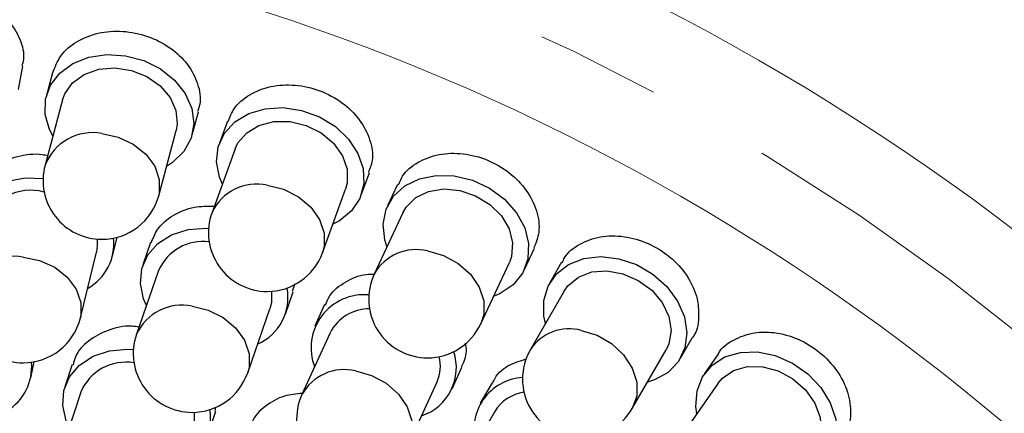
# Model space of a CAD drawing. Header units: millimetres. Extents: x -201 to 202, y 143 to 428.
# Tile 25 of 33: x 100 to 113, y 346 to 351. Entities that reach past the tile are written whole.
import ezdxf

# ---------------------------------------------------------------- set-up
doc = ezdxf.new("R2010")
doc.units = ezdxf.units.MM
doc.header["$LTSCALE"] = 0.25
doc.linetypes.add('CENTER', pattern=[50.8, 31.75, -6.35, 6.35, -6.35])
for name, color, linetype, lineweight in [('BASE', 7, 'Continuous', 20), ('CENTER', 1, 'CENTER', 9), ('DIMENSION', 6, 'Continuous', 9)]:
    doc.layers.add(name, color=color, linetype=linetype, lineweight=lineweight)
doc.layers.add('PCB ASSY', color=7, linetype='Continuous')
doc.styles.add('VS Standard', font='msgothic.ttc', dxfattribs={"height": 3})
doc.dimstyles.new('VS Standard x0.5', dxfattribs={"dimtxt": 3, "dimasz": 3, "dimexe": 0.5, "dimexo": 0.8, "dimgap": 0.5, "dimtad": 3, "dimlfac": 2, "dimrnd": 0.0001, "dimzin": 9, "dimdsep": 46, "dimtxsty": 'VS Standard', "dimcen": 0, "dimaunit": 1, "dimadec": 0, "dimazin": 2, "dimtfac": 1, "dimtmove": 0, "dimatfit": 3, "dimfxl": 1, "dimtolj": 1, "dimtzin": 0, "dimarcsym": 0})

# ---------------------------------------------------------------- blocks, each defined once
blk = doc.blocks.new('*D310')
at = {"layer": 'Defpoints', "color": 0}
for p in [(94.818, 358.128), (120.366, 339.128), (119.5, 338.628), (121.825, 292.192), (94.818, 290.628)]:
    blk.add_point(p, dxfattribs=at)
at = {"layer": 'DIMENSION', "color": 0, "lineweight": -2}
for p, q in [((121.058, 339.528), (131.637, 345.636)), ((94.818, 289.828), (94.818, 281.862))]:
    blk.add_line(p, q, dxfattribs=at)
blk.add_arc((94.818, 324.378), 42.015, 274.0919, 25.9081, dxfattribs=at)
at = {"layer": 'DIMENSION', "color": 0}
for points in [[(133.052, 342.97), (132.169, 342.501), (131.204, 345.386)], [(97.798, 282.969), (97.834, 281.97), (94.818, 282.362)]]:
    blk.add_solid(points, dxfattribs=at)
at = {"layer": 'DIMENSION', "color": 0, "insert": (129.426, 304.397), "char_height": 3, "attachment_point": 5, "rotation": 60, "style": 'VS Standard'}
blk.add_mtext('\\A1;120%%d', dxfattribs=at)

msp = doc.modelspace()

# ---------------------------------------------------------------- linework, layer by layer
at = {"layer": 'BASE'}
for radius in [30, 28]:
    msp.add_circle((94.8179, 324.3778), radius, dxfattribs=at)
at = {"layer": 'CENTER'}
msp.add_circle((94.8179, 324.3778), 29, dxfattribs=at)
at = {"layer": 'PCB ASSY'}
for p, q in [((100.3134, 350.0281), (100.3657, 350.3249)), ((100.7465, 350.2404), (100.6686, 349.9494)), ((100.8738, 349.8945), (100.6509, 349.0619)), ((102.5281, 349.4515), (102.606, 349.7426)), ((102.978, 349.6254), (102.875, 349.3422)), ((102.0999, 348.6739), (102.3228, 349.5065)), ((103.0747, 349.2695), (102.7801, 348.4595)), ((104.684, 348.6841), (104.7871, 348.9673)), ((104.1897, 347.9468), (104.4843, 348.7568)), ((105.1475, 348.8181), (105.0201, 348.545)), ((105.2127, 348.4552), (104.8486, 347.674)), ((101.5115, 347.9048), (101.5693, 348.1434)), ((101.9967, 348.0756), (101.8983, 347.7913)), ((106.7649, 347.7317), (106.8922, 348.0048)), ((101.1019, 347.1172), (101.305, 347.9548)), ((106.2082, 347.0403), (106.5723, 347.8215)), ((107.2383, 347.8248), (107.0876, 347.5638)), ((102.0991, 347.7218), (101.8174, 346.9072)), ((103.8345, 347.5517), (103.8032, 347.4505)), ((103.7175, 347.162), (103.8159, 347.4464)), ((107.2717, 347.4576), (106.8408, 346.7111)), ((103.235, 346.4169), (103.5167, 347.2314)), ((104.2168, 347.286), (104.0918, 347.0122)), ((104.2852, 346.924), (103.9272, 346.1399)), ((108.7549, 346.6016), (108.9055, 346.8625)), ((108.14, 345.9613), (108.5708, 346.7078)), ((109.2345, 346.653), (109.0617, 346.4062)), ((100.4686, 346.352), (100.5121, 346.5569)), ((100.9964, 346.5212), (100.9037, 346.2355)), ((105.843, 346.2128), (105.968, 346.4865)), ((105.2918, 345.517), (105.6497, 346.3011)), ((106.3518, 346.2888), (106.2014, 346.0282)), ((109.2358, 346.2844), (108.7416, 345.5782)), ((101.1058, 346.1699), (100.8396, 345.3501)), ((102.8224, 345.9276), (102.8299, 345.9792)), ((102.7346, 345.6409), (102.8273, 345.9265)), ((106.3854, 345.922), (105.9546, 345.1754))]:
    msp.add_line(p, q, dxfattribs=at)
at = {"layer": 'PCB ASSY', "flags": 128}
for points in [[(100.7509, 349.4353), (100.7081, 349.5182), (100.6534, 349.7109), (100.6581, 349.903), (100.7218, 350.0824), (100.8407, 350.2377), (101.0071, 350.3594), (101.2107, 350.4396), (101.4386, 350.4733), (101.6765, 350.4585), (101.9096, 350.3961), (102.1231, 350.29), (102.3036, 350.1468), (102.4398, 349.9756), (102.5231, 349.787), (102.5484, 349.5931), (102.5139, 349.4059), (102.4219, 349.2372), (102.2781, 349.0976), (102.1998, 349.0473)], [(100.8738, 349.8945), (100.903, 349.9738), (101.0029, 350.1141), (101.151, 350.221), (101.3353, 350.2856), (101.541, 350.3029), (101.7513, 350.2713), (101.9492, 350.1935), (102.1187, 350.0758), (102.246, 349.9276), (102.3209, 349.7611), (102.3372, 349.5896), (102.3228, 349.5065)], [(102.9122, 348.8228), (102.8769, 348.9092), (102.8392, 349.1059), (102.8605, 349.2969), (102.9397, 349.47), (103.0716, 349.6144), (103.248, 349.7211), (103.4578, 349.7832), (103.6878, 349.797), (103.9235, 349.7615), (104.1503, 349.679), (104.3537, 349.5547), (104.521, 349.3963), (104.6418, 349.2139), (104.7084, 349.0188), (104.7166, 348.8234), (104.6659, 348.6399), (104.5596, 348.4799), (104.4042, 348.3534), (104.3218, 348.31)], [(103.0747, 349.2695), (103.1107, 349.346), (103.2224, 349.4771), (103.3793, 349.5707), (103.5685, 349.619), (103.7749, 349.6183), (103.9817, 349.5685), (104.172, 349.4738), (104.3306, 349.3417), (104.4445, 349.183), (104.5046, 349.0106), (104.5059, 348.8383), (104.4843, 348.7568)], [(101.3754, 349.4665), (101.584, 349.422), (101.7757, 349.3326), (101.935, 349.2055), (102.0489, 349.0511), (102.1083, 348.8819), (102.1083, 348.7115), (102.0999, 348.6739)], [(99.7352, 347.8462), (99.6905, 347.9281), (99.6312, 348.1195), (99.6313, 348.3117), (99.6908, 348.4925), (99.8058, 348.6506), (99.9693, 348.7762), (100.1709, 348.8612), (100.398, 348.9004), (100.6258, 348.8926)], [(105.0119, 348.0243), (104.9842, 348.1134), (104.9638, 348.3127), (105.0018, 348.5011), (105.0957, 348.6667), (105.2397, 348.799), (105.4247, 348.8899), (105.6391, 348.9335), (105.8694, 348.9272), (106.1012, 348.8713), (106.3199, 348.7694), (106.5117, 348.6278), (106.6646, 348.4554), (106.769, 348.2631), (106.8183, 348.063), (106.8095, 347.8676), (106.743, 347.6893), (106.6231, 347.5391), (106.4573, 347.4266), (106.3715, 347.3906)], [(103.4849, 348.8077), (103.6914, 348.7569), (103.8813, 348.6612), (104.039, 348.5284), (104.1518, 348.3693), (104.2106, 348.1967), (104.2106, 348.0246), (104.1897, 347.9468)], [(105.2127, 348.4552), (105.2552, 348.5283), (105.378, 348.6491), (105.5424, 348.7286), (105.7352, 348.7603), (105.9407, 348.7416), (106.1423, 348.674), (106.3237, 348.563), (106.4702, 348.4176), (106.5698, 348.2496), (106.6146, 348.0726), (106.6009, 347.9009), (106.5723, 347.8215)], [(101.9437, 347.2726), (101.907, 347.3583), (101.8662, 347.5545), (101.8846, 347.7457), (101.9609, 347.9201), (102.0905, 348.0666), (102.2652, 348.176), (102.474, 348.2415), (102.7037, 348.2589), (102.7368, 348.2574)], [(101.3151, 348.1203), (101.3174, 348.0383), (101.305, 347.9548)], [(100.373, 347.8912), (100.5821, 347.8485), (100.7742, 347.7608), (100.9338, 347.6353), (101.048, 347.4822), (101.1075, 347.3138), (101.1075, 347.1437), (101.1019, 347.1172)], [(105.5284, 347.9692), (105.7324, 347.9126), (105.9199, 347.8111), (106.0757, 347.6727), (106.1872, 347.5088), (106.2452, 347.3326), (106.2452, 347.1584), (106.2082, 347.0403)], [(107.0341, 347.0459), (107.0142, 347.137), (107.0113, 347.3374), (107.0655, 347.5217), (107.1735, 347.6785), (107.3285, 347.7978), (107.5207, 347.8722), (107.7381, 347.897), (107.967, 347.8706), (108.193, 347.7947), (108.402, 347.6741), (108.5807, 347.5163), (108.718, 347.3313), (108.8053, 347.1306), (108.837, 346.927), (108.8111, 346.7331), (108.7294, 346.5612), (108.5969, 346.4221), (108.4219, 346.3245), (108.3332, 346.2961)], [(107.2717, 347.4576), (107.3204, 347.5267), (107.4532, 347.6364), (107.6239, 347.7013), (107.8187, 347.716), (108.0218, 347.6794), (108.2168, 347.5945), (108.3878, 347.4682), (108.521, 347.3106), (108.6057, 347.1345), (108.6349, 346.9543), (108.6062, 346.7844), (108.5708, 346.7078)], [(103.538, 347.455), (103.537, 347.3134), (103.5167, 347.2314)], [(102.5262, 347.2654), (102.7331, 347.2157), (102.9233, 347.1212), (103.0814, 346.9894), (103.1944, 346.8311), (103.2533, 346.6592), (103.2533, 346.4874), (103.235, 346.4169)], [(107.4904, 346.9573), (107.6915, 346.8957), (107.8762, 346.7888), (108.0297, 346.6452), (108.1395, 346.4766), (108.1968, 346.2966), (108.1968, 346.1198), (108.14, 345.9613)], [(100.959, 345.7177), (100.9206, 345.8028), (100.8761, 345.9981), (100.8908, 346.1897), (100.9638, 346.3655), (101.0906, 346.5144), (101.2632, 346.6271), (101.4707, 346.6966), (101.7, 346.7184), (101.778, 346.7148)], [(108.9632, 345.8949), (108.9514, 345.9875), (108.9659, 346.1873), (109.036, 346.3662), (109.1573, 346.5129), (109.3221, 346.6183), (109.52, 346.6756), (109.7388, 346.6814), (109.9645, 346.6352), (110.183, 346.5399), (110.3807, 346.4015), (110.545, 346.2287), (110.6657, 346.0324), (110.7351, 345.825), (110.7489, 345.6193), (110.7063, 345.4285), (110.6099, 345.2643), (110.4657, 345.1373), (110.2829, 345.0553), (110.1921, 345.0348)], [(109.2358, 346.2844), (109.2904, 346.3489), (109.4322, 346.4467), (109.6079, 346.4964), (109.8033, 346.4941), (110.0024, 346.44), (110.1892, 346.3384), (110.3486, 346.1976), (110.4676, 346.029), (110.5366, 345.8462), (110.5499, 345.6641), (110.5066, 345.4974), (110.4647, 345.4242)], [(104.6095, 346.4398), (104.8138, 346.3837), (105.0015, 346.2827), (105.1575, 346.1448), (105.2691, 345.9813), (105.3272, 345.8055), (105.3272, 345.6315), (105.2918, 345.517)], [(102.5519, 345.9125), (102.5511, 345.7889), (102.5324, 345.7066)]]:
    msp.add_lwpolyline(points, dxfattribs=at)
at = {"layer": 'PCB ASSY'}
for centre, radius, start, end in [((101.2561, 348.8293), 0.6483, 79.3944, 158.97697), ((101.3754, 348.8679), 0.75, 165.01, 270), ((100.4707, 348.0784), 0.6645, 75.248, 159.76286), ((103.351, 348.1913), 0.6308, 77.74473, 154.83137), ((101.3754, 348.8679), 0.75, 270, 345.01), ((103.4849, 348.2032), 0.75, 160.01, 270), ((100.8812, 348.0582), 0.6457, 298.87672, 6.60001), ((102.666, 347.4703), 0.6201, 82.75664, 156.07416), ((105.3831, 347.3736), 0.613, 76.28414, 150.66594), ((100.2582, 347.2483), 0.653, 79.87185, 160.10562), ((103.4849, 348.2032), 0.75, 270, 340.01), ((105.5284, 347.3571), 0.75, 155.01, 270), ((103.1056, 347.3723), 0.6432, 293.42828, 11.14573), ((100.373, 347.2939), 0.75, 166.37364, 270), ((104.7225, 346.733), 0.6792, 85.1257, 200.82593), ((102.3947, 346.6452), 0.634, 78.03184, 155.5862), ((104.7888, 346.667), 0.5654, 89.99081, 152.9662), ((100.373, 347.2939), 0.75, 270, 346.37364), ((105.5284, 347.3571), 0.75, 270, 335.01), ((107.3369, 346.3824), 0.5951, 75.05362, 146.47083), ((102.5262, 346.6621), 0.75, 160.91909, 270), ((105.2509, 346.4822), 0.6458, 288.16973, 18.41283), ((105.1898, 346.5045), 0.5029, 336.13896, 13.55025), ((107.4904, 346.3362), 0.75, 150.01, 270), ((99.8334, 346.4884), 0.6469, 300.52646, 5.56677), ((101.6835, 345.924), 0.6278, 80.63689, 156.94538), ((102.5262, 346.6621), 0.75, 270, 340.91909), ((104.4651, 345.8423), 0.6147, 76.40777, 151.04613), ((106.7808, 345.6966), 0.6599, 93.48731, 196.40812), ((104.6095, 345.8284), 0.75, 155.46455, 270), ((106.8424, 345.6389), 0.5375, 98.9137, 148.2246), ((102.1187, 345.84), 0.6435, 294.50882, 9.5965), ((107.4904, 346.3362), 0.75, 270, 330.01)]:
    msp.add_arc(centre, radius, start, end, dxfattribs=at)
for points, knots in [([(98.4712, 350.6583), (98.495, 350.7386), (98.5432, 350.9014), (98.7426, 351.098), (99.0118, 351.2299), (99.3289, 351.2781), (99.6554, 351.2371), (99.9547, 351.1115), (100.1952, 350.9153), (100.341, 350.6732), (100.3947, 350.4647), (100.362, 350.3552), (100.3537, 350.3275)], [0, 0, 0, 0, 0.1045499, 0.2119185, 0.31931, 0.4267117, 0.5340961, 0.6414625, 0.7488373, 0.8562344, 0.9636334, 1, 1, 1, 1]), ([(100.7498, 350.2391), (100.7778, 350.3139), (100.8359, 350.4691), (101.0454, 350.6475), (101.3223, 350.7592), (101.6415, 350.7836), (101.964, 350.7183), (102.2534, 350.5704), (102.4794, 350.3564), (102.6085, 350.1036), (102.6472, 349.8875), (102.6053, 349.777), (102.5936, 349.7464)], [0, 0, 0, 0, 0.09974719, 0.20710923, 0.31449445, 0.42189097, 0.52927105, 0.63663208, 0.74400043, 0.85139152, 0.95878598, 1, 1, 1, 1]), ([(102.9888, 349.6209), (103.0094, 349.6763), (103.0599, 349.8119), (103.2523, 349.9716), (103.5241, 350.0793), (103.8401, 350.0975), (104.1597, 350.0252), (104.4479, 349.87), (104.6731, 349.6493), (104.8051, 349.3905), (104.8437, 349.1505), (104.794, 349.021), (104.7749, 348.9713)], [0, 0, 0, 0, 0.0742398, 0.1815847, 0.2889487, 0.3963301, 0.5037009, 0.6110497, 0.7183987, 0.8257697, 0.933151, 1, 1, 1, 1]), ([(99.7119, 348.6504), (99.7419, 348.7304), (99.8021, 348.8908), (100.0165, 349.076), (100.2939, 349.1834), (100.5326, 349.219), (100.6611, 349.1909), (100.6841, 349.1859)], [0, 0, 0, 0, 0.2357435, 0.473193, 0.7107009, 0.9482335, 1, 1, 1, 1]), ([(105.1599, 348.8124), (105.1748, 348.851), (105.2205, 348.9691), (105.4004, 349.111), (105.6683, 349.2131), (105.9812, 349.2228), (106.2969, 349.1411), (106.5812, 348.9765), (106.8026, 348.7474), (106.9331, 348.4816), (106.969, 348.2195), (106.9112, 348.0736), (106.885, 348.0075)], [0, 0, 0, 0, 0.0519349, 0.1592846, 0.2666494, 0.3740352, 0.4814162, 0.5887743, 0.6961267, 0.8034988, 0.9108863, 1, 1, 1, 1]), ([(102.0065, 348.0715), (102.0285, 348.1306), (102.0803, 348.2701), (102.2762, 348.4313), (102.5315, 348.5404), (102.7236, 348.5416), (102.8101, 348.5422)], [0, 0, 0, 0, 0.2069535, 0.4881933, 0.7694948, 1, 1, 1, 1]), ([(107.2478, 347.8201), (107.2564, 347.8412), (107.297, 347.9415), (107.4643, 348.066), (107.727, 348.1644), (108.0362, 348.1669), (108.3472, 348.0773), (108.6275, 347.904), (108.844, 347.6676), (108.9761, 347.3925), (108.9965, 347.1195), (108.9653, 346.9334), (108.9061, 346.8667), (108.9036, 346.8639)], [0, 0, 0, 0, 0.02872685, 0.13610048, 0.24348392, 0.3508902, 0.45829821, 0.56568443, 0.67305894, 0.78044988, 0.88785982, 0.99526263, 1, 1, 1, 1]), ([(104.2292, 347.2803), (104.2447, 347.3205), (104.2908, 347.4407), (104.4733, 347.5797), (104.6773, 347.6742), (104.8148, 347.6745), (104.8489, 347.6746)], [0, 0, 0, 0, 0.1777377, 0.5306463, 0.8836132, 1, 1, 1, 1]), ([(101.8492, 346.9993), (101.8179, 347.0036), (101.6805, 347.0229), (101.4458, 346.9666), (101.1973, 346.8321), (101.0437, 346.6696), (101.017, 346.5519), (101.0091, 346.5174)], [0, 0, 0, 0, 0.07942, 0.3489557, 0.6185667, 0.8881923, 1, 1, 1, 1]), ([(109.2365, 346.6519), (109.238, 346.6554), (109.2734, 346.7373), (109.4289, 346.8442), (109.6849, 346.9412), (109.99, 346.9378), (110.2958, 346.8416), (110.5714, 346.6608), (110.7841, 346.4169), (110.9126, 346.1357), (110.9345, 345.856), (110.8924, 345.6518), (110.8188, 345.5726), (110.8032, 345.5559)], [0, 0, 0, 0, 0.0047876, 0.1121636, 0.2195423, 0.3269446, 0.4343549, 0.5417464, 0.6491213, 0.7565067, 0.863914, 0.9713213, 1, 1, 1, 1]), ([(106.0089, 346.7954), (106.0151, 346.759), (106.0339, 346.6491), (105.9897, 346.5534), (105.96, 346.4894)], [0, 0, 0, 0, 0.3308115, 1, 1, 1, 1]), ([(106.3614, 346.284), (106.37, 346.3052), (106.4108, 346.4052), (106.5593, 346.5242), (106.7211, 346.5717), (106.7923, 346.5927)], [0, 0, 0, 0, 0.1305036, 0.6171026, 1, 1, 1, 1]), ([(103.9326, 346.1532), (103.8544, 346.1459), (103.6742, 346.1291), (103.4535, 345.9962), (103.3109, 345.8598), (103.287, 345.7643), (103.2839, 345.7517)], [0, 0, 0, 0, 0.2628318, 0.6053636, 0.947882, 1, 1, 1, 1])]:
    msp.add_open_spline(points, degree=3, knots=knots, dxfattribs=at)

# ---------------------------------------------------------------- dimensions: what is measured, and where the dimension line sits
at = {"layer": 'DIMENSION'}
dim = msp.add_angular_dim_2l(base=(121.8248, 292.1922), line1=((120.3656, 339.1278), (119.4996, 338.6278)), line2=((94.8179, 358.1278), (94.8179, 290.6278)), dimstyle='VS Standard x0.5', dxfattribs=at)
dim.commit()
dim.dimension.update_dxf_attribs({"geometry": '*D310', "text_midpoint": (129.4261, 304.3968)})

doc.saveas('drawing.dxf')
